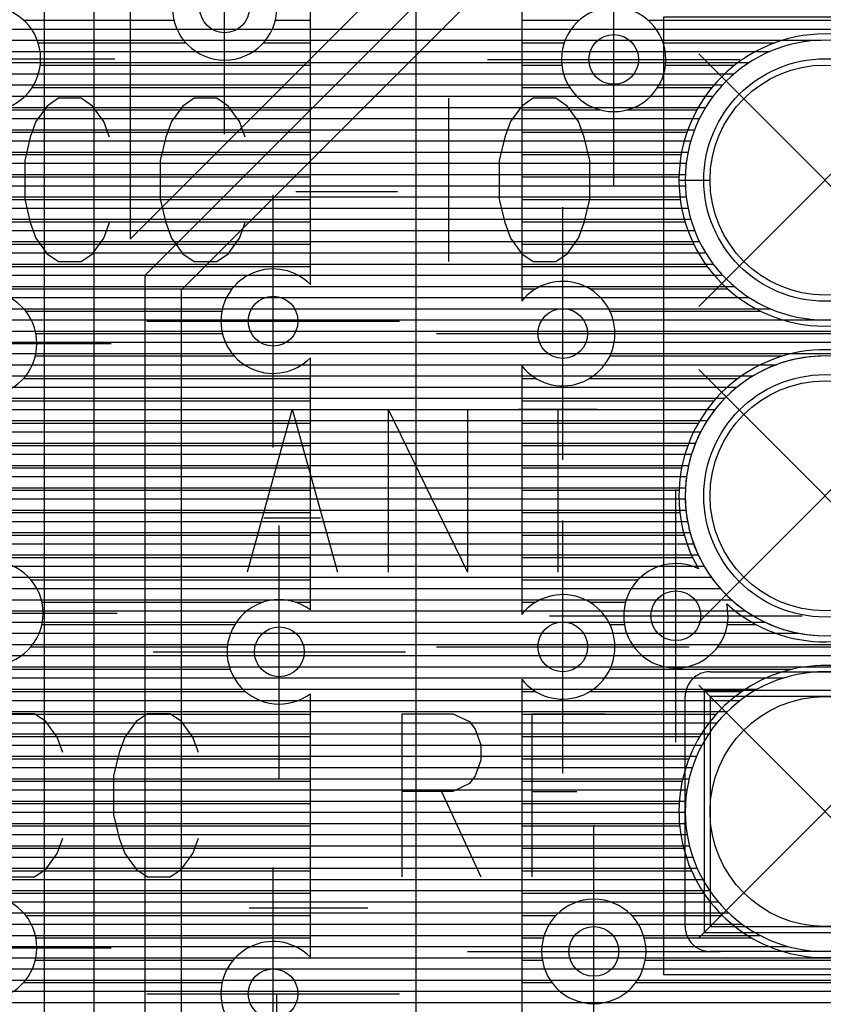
# Model space of a CAD drawing. Extents: x 25 to 291, y 23 to 136.
# Tile 79 of 147: x 30.72 to 37.19, y 90.58 to 98.5. Entities that reach past the tile are written whole.
import ezdxf

# ---------------------------------------------------------------- set-up
doc = ezdxf.new("R2010")
doc.units = 0
doc.layers.get('0').update_dxf_attribs({"linetype": 'CONTINUOUS'})
for name, color, linetype in [('copper_layer_2', 1, 'CONTINUOUS'), ('copper_layer_3', 3, 'CONTINUOUS'), ('copper_layer_bottom', 4, 'CONTINUOUS'), ('copper_layer_top', 5, 'CONTINUOUS'), ('drill_drawing', 6, 'CONTINUOUS'), ('silkscreen_top', 1, 'CONTINUOUS'), ('solder_mask_bottom', 1, 'CONTINUOUS'), ('solder_mask_top', 1, 'CONTINUOUS')]:
    doc.layers.add(name, color=color, linetype=linetype)

# ---------------------------------------------------------------- blocks, each defined once
blk = doc.blocks.new('D20')
blk.add_circle((0, 0), 0.2)
blk = doc.blocks.new('D164')
blk.add_circle((0, 0), 0.9249)
blk = doc.blocks.new('D163')
blk.add_lwpolyline([(0.92456, 0.92456), (-0.92456, 0.92456), (-0.92456, -0.92456), (0.92456, -0.92456)], close=True)
blk = doc.blocks.new('D446')
blk.add_lwpolyline([(0.97282, 0.97282), (-0.97282, 0.97282), (-0.97282, -0.97282), (0.97282, -0.97282)], close=True)
blk = doc.blocks.new('D447')
blk.add_circle((0, 0), 0.975)

msp = doc.modelspace()

# ---------------------------------------------------------------- linework, layer by layer
at = {"layer": 'copper_layer_2', "color": 1}
for points in [[(25.750064, 98.419863), (45.903734, 98.419863)], [(25.750064, 98.329947), (37.172466, 98.329947)], [(25.750064, 98.239776), (36.758446, 98.239776)], [(25.750064, 98.14986), (36.589027, 98.14986)], [(25.750064, 98.059944), (36.468631, 98.059944)], [(25.750064, 97.969774), (36.374905, 97.969774)], [(25.750064, 97.879858), (36.299721, 97.879858)], [(25.750064, 97.789942), (36.239014, 97.789942)], [(25.750064, 97.699771), (36.189738, 97.699771)], [(25.750064, 97.609855), (36.150368, 97.609855)], [(25.750064, 97.519939), (36.119888, 97.519939)], [(25.750064, 97.429769), (36.09779, 97.429769)], [(25.750064, 97.339853), (36.083058, 97.339853)], [(25.750064, 97.249936), (36.075946, 97.249936)], [(25.750064, 97.159766), (36.075946, 97.159766)], [(25.750064, 97.06985), (36.083312, 97.06985)], [(25.750064, 96.979934), (36.09779, 96.979934)], [(25.750064, 96.889764), (36.120142, 96.889764)], [(25.750064, 96.799848), (36.150622, 96.799848)], [(25.750064, 96.709931), (36.189992, 96.709931)], [(25.750064, 96.619761), (36.239268, 96.619761)], [(25.750064, 96.529845), (36.300229, 96.529845)], [(25.750064, 96.439929), (36.375413, 96.439929)], [(25.750064, 96.349759), (36.469393, 96.349759)], [(25.750064, 96.259843), (36.590043, 96.259843)], [(25.750064, 96.169926), (36.75997, 96.169926)], [(25.750064, 96.079756), (42.964186, 96.079756)], [(25.750064, 95.98984), (40.338075, 95.98984)], [(25.750064, 95.899924), (40.152654, 95.899924)], [(25.750064, 95.809754), (40.029718, 95.809754)], [(25.750064, 95.719837), (36.808484, 95.719837)], [(25.750064, 95.629921), (36.621285, 95.629921)], [(25.750064, 95.539751), (36.492507, 95.539751)], [(25.750064, 95.449835), (36.393955, 95.449835)], [(25.750064, 95.359919), (36.315215, 95.359919)], [(25.750064, 95.269749), (36.251461, 95.269749)], [(25.750064, 95.179832), (36.199644, 95.179832)], [(25.750064, 95.089916), (36.158242, 95.089916)], [(25.750064, 94.999746), (36.125984, 94.999746)], [(25.750064, 94.90983), (36.102108, 94.90983)], [(25.750064, 94.819914), (36.085852, 94.819914)], [(25.750064, 94.729743), (36.076962, 94.729743)], [(25.750064, 94.639827), (36.075438, 94.639827)], [(25.750064, 94.549911), (36.081026, 94.549911)], [(25.750064, 94.459741), (36.09398, 94.459741)], [(25.750064, 94.369825), (36.114554, 94.369825)], [(25.750064, 94.279909), (36.143002, 94.279909)], [(25.750064, 94.189738), (36.18034, 94.189738)], [(25.750064, 94.099822), (36.22733, 94.099822)], [(25.750064, 94.009906), (36.285751, 94.009906)], [(25.750064, 93.919736), (36.357379, 93.919736)], [(25.750064, 93.82982), (36.446533, 93.82982)], [(25.750064, 93.739903), (36.560325, 93.739903)], [(25.750064, 93.649733), (36.715519, 93.649733)], [(25.750064, 93.559817), (36.990602, 93.559817)], [(25.750064, 93.469901), (86.050292, 93.469901)], [(25.750064, 93.379731), (86.050292, 93.379731)], [(25.750064, 93.289815), (86.050292, 93.289815)], [(25.750064, 93.199898), (36.867412, 93.199898)], [(25.750064, 93.109728), (36.655829, 93.109728)], [(25.750064, 93.019812), (36.517907, 93.019812)], [(25.750064, 92.929896), (36.413767, 92.929896)], [(25.750064, 92.839726), (36.331217, 92.839726)], [(25.750064, 92.749809), (36.264415, 92.749809)], [(25.750064, 92.659893), (36.210312, 92.659893)], [(25.750064, 92.569977), (36.166624, 92.569977)], [(25.750064, 92.479807), (36.132334, 92.479807)], [(25.750064, 92.389891), (36.10668, 92.389891)], [(25.750064, 92.299975), (36.088646, 92.299975)], [(25.750064, 92.209804), (36.078232, 92.209804)], [(25.750064, 92.119888), (36.075184, 92.119888)], [(25.750064, 92.029972), (36.078994, 92.029972)], [(25.750064, 91.939802), (36.090424, 91.939802)], [(25.750064, 91.849886), (36.10922, 91.849886)], [(25.750064, 91.75997), (36.136144, 91.75997)], [(25.750064, 91.669799), (36.17145, 91.669799)], [(25.750064, 91.579883), (36.216154, 91.579883)], [(25.750064, 91.489967), (36.271527, 91.489967)], [(25.750064, 91.399797), (36.340107, 91.399797)], [(25.750064, 91.309881), (36.424943, 91.309881)], [(25.750064, 91.219964), (36.532131, 91.219964)], [(25.750064, 91.129794), (36.675641, 91.129794)], [(25.750064, 91.039878), (36.903988, 91.039878)], [(25.750064, 90.949962), (40.072898, 90.949962)], [(25.750064, 90.859792), (40.246888, 90.859792)], [(25.750064, 90.769876), (43.20066, 90.769876)], [(25.750064, 90.679959), (43.206248, 90.679959)], [(25.750064, 90.589789), (43.23368, 90.589789)]]:
    msp.add_lwpolyline(points, dxfattribs=at)
for points in [[(38.325121, 97.205232), (38.325121, 97.205232), (38.325121, 97.205232, 1), (36.075184, 97.205232), (36.075184, 97.205232), (36.075184, 97.205232, 1), (38.325121, 97.205232), (38.325121, 97.205232)], [(38.325121, 97.205232), (38.325121, 97.205232), (38.325121, 97.205232, 1), (36.075184, 97.205232), (36.075184, 97.205232), (36.075184, 97.205232, 1), (38.325121, 97.205232), (38.325121, 97.205232)], [(38.325121, 94.665227), (38.325121, 94.665227), (38.325121, 94.665227, 1), (36.075184, 94.665227), (36.075184, 94.665227), (36.075184, 94.665227, 1), (38.325121, 94.665227), (38.325121, 94.665227)], [(38.325121, 94.665227), (38.325121, 94.665227), (38.325121, 94.665227, 1), (36.075184, 94.665227), (36.075184, 94.665227), (36.075184, 94.665227, 1), (38.325121, 94.665227), (38.325121, 94.665227)], [(38.325121, 92.125222), (38.325121, 92.125222), (38.325121, 92.125222, 1), (36.075184, 92.125222), (36.075184, 92.125222), (36.075184, 92.125222, 1), (38.325121, 92.125222), (38.325121, 92.125222)], [(38.325121, 92.125222), (38.325121, 92.125222), (38.325121, 92.125222, 1), (36.075184, 92.125222), (36.075184, 92.125222), (36.075184, 92.125222, 1), (38.325121, 92.125222), (38.325121, 92.125222)]]:
    msp.add_lwpolyline(points, format="xyb", dxfattribs=at)
at = {"layer": 'copper_layer_3', "color": 3}
for points in [[(32.08001, 40.290069), (33.290069, 40.290069), (34.510033, 40.290069), (39.940056, 40.290069), (40.970028, 41.320041), (46.700025, 41.320041), (48.16002, 42.780036), (48.16002, 83.680213), (47.060198, 84.78029), (38.93015, 84.78029), (33.910084, 89.800102), (33.910084, 101.400305), (37.299975, 104.790196), (43.130048, 104.790196), (44.16002, 105.820168), (44.16002, 112.650241), (46.189992, 114.680213), (46.189992, 116.700279)], [(33.059944, 96.364237), (33.059944, 101.400305)], [(34.75997, 100.648717), (34.75997, 96.230124)], [(30.753874, 98.489967), (31.962154, 98.489967)], [(32.778004, 98.489967), (33.059944, 98.489967)], [(34.75997, 98.489967), (35.221996, 98.489967)], [(35.778258, 98.489967), (39.161544, 98.489967)], [(30.869444, 98.309881), (32.057404, 98.309881)], [(32.682753, 98.309881), (33.059944, 98.309881)], [(34.75997, 98.309881), (35.102362, 98.309881)], [(35.897892, 98.309881), (36.799594, 98.309881)], [(30.88697, 98.129794), (33.059944, 98.129794)], [(34.75997, 98.129794), (35.08255, 98.129794)], [(35.917704, 98.129794), (36.474981, 98.129794)], [(30.821184, 97.949962), (33.059944, 97.949962)], [(34.75997, 97.949962), (35.145542, 97.949962)], [(35.854458, 97.949962), (36.291085, 97.949962)], [(30.559563, 97.769876), (33.059944, 97.769876)], [(34.75997, 97.769876), (35.390145, 97.769876)], [(35.610109, 97.769876), (36.169672, 97.769876)], [(29.093218, 97.589789), (33.059944, 97.589789)], [(34.75997, 97.589789), (36.089916, 97.589789)], [(29.070866, 97.409957), (33.059944, 97.409957)], [(34.75997, 97.409957), (36.042926, 97.409957)], [(28.94666, 97.22987), (33.059944, 97.22987)], [(34.75997, 97.22987), (36.0254, 97.22987)], [(36.025146, 97.205232), (36.275083, 97.205232)], [(25.800102, 97.049784), (33.059944, 97.049784)], [(34.75997, 97.049784), (36.035306, 97.049784)], [(25.800102, 96.869952), (33.059944, 96.869952)], [(34.75997, 96.869952), (36.073914, 96.869952)], [(25.800102, 96.689865), (33.059944, 96.689865)], [(34.75997, 96.689865), (36.144018, 96.689865)], [(25.800102, 96.509779), (33.059944, 96.509779)], [(34.75997, 96.509779), (36.252985, 96.509779)], [(25.800102, 96.329947), (32.430023, 96.329947)], [(34.75997, 96.329947), (34.873254, 96.329947)], [(35.307087, 96.329947), (36.416307, 96.329947)], [(30.77013, 96.14986), (32.347727, 96.14986)], [(35.469647, 96.14986), (36.683515, 96.14986)], [(30.852426, 95.969774), (32.352299, 95.969774)], [(35.510033, 95.969774), (40.173482, 95.969774)], [(30.847854, 95.789942), (32.447295, 95.789942)], [(33.059944, 93.747777), (33.059944, 95.776226)], [(35.469393, 95.789942), (36.859792, 95.789942)], [(34.75997, 95.710439), (34.75997, 93.709931)], [(30.752858, 95.609855), (33.059944, 95.609855)], [(34.75997, 95.609855), (34.87427, 95.609855)], [(35.305817, 95.609855), (36.501397, 95.609855)], [(28.996444, 95.429769), (33.059944, 95.429769)], [(34.75997, 95.429769), (36.307849, 95.429769)], [(25.800102, 95.249936), (33.059944, 95.249936)], [(34.75997, 95.249936), (36.180848, 95.249936)], [(25.800102, 95.06985), (33.059944, 95.06985)], [(34.75997, 95.06985), (36.097028, 95.06985)], [(25.800102, 94.889764), (33.059944, 94.889764)], [(34.75997, 94.889764), (36.046736, 94.889764)], [(25.800102, 94.709931), (33.059944, 94.709931)], [(34.75997, 94.709931), (36.025908, 94.709931)], [(25.800102, 94.529845), (33.059944, 94.529845)], [(34.75997, 94.529845), (36.032766, 94.529845)], [(25.800102, 94.349759), (33.059944, 94.349759)], [(34.75997, 94.349759), (36.068072, 94.349759)], [(25.800102, 94.169926), (33.059944, 94.169926)], [(34.75997, 94.169926), (36.13462, 94.169926)], [(30.81204, 93.98984), (33.059944, 93.98984)], [(34.75997, 93.98984), (35.695961, 93.98984)], [(30.900432, 93.809754), (32.680975, 93.809754)], [(32.939294, 93.809754), (33.059944, 93.809754)], [(34.75997, 93.809754), (34.873254, 93.809754)], [(35.307087, 93.809754), (35.594615, 93.809754)], [(30.900178, 93.629921), (32.452121, 93.629921)], [(35.469647, 93.629921), (35.585979, 93.629921)], [(36.414021, 93.629921), (36.644399, 93.629921)], [(30.811532, 93.449835), (32.391923, 93.449835)], [(35.510033, 93.449835), (35.662941, 93.449835)], [(36.337313, 93.449835), (38.705867, 93.449835)], [(25.800102, 93.269749), (32.414275, 93.269749)], [(35.469393, 93.269749), (36.934722, 93.269749)], [(34.75997, 93.190246), (34.75997, 90.152146), (39.282195, 85.630175), (47.060198, 85.630175)], [(25.800102, 93.089916), (32.538481, 93.089916)], [(33.059944, 90.954026), (33.059944, 93.072644)], [(34.75997, 93.089916), (34.87427, 93.089916)], [(35.305817, 93.089916), (36.529337, 93.089916)], [(25.800102, 92.90983), (33.059944, 92.90983)], [(34.75997, 92.90983), (36.325375, 92.90983)], [(25.800102, 92.729743), (33.059944, 92.729743)], [(34.75997, 92.729743), (36.192532, 92.729743)], [(25.800102, 92.549911), (33.059944, 92.549911)], [(34.75997, 92.549911), (36.104394, 92.549911)], [(25.800102, 92.369825), (33.059944, 92.369825)], [(34.75997, 92.369825), (36.0508, 92.369825)], [(25.800102, 92.189738), (33.059944, 92.189738)], [(34.75997, 92.189738), (36.026924, 92.189738)], [(25.800102, 92.009906), (33.059944, 92.009906)], [(34.75997, 92.009906), (36.030734, 92.009906)], [(29.009144, 91.82982), (33.059944, 91.82982)], [(34.75997, 91.82982), (36.062738, 91.82982)], [(29.088392, 91.649733), (33.059944, 91.649733)], [(34.75997, 91.649733), (36.125476, 91.649733)], [(29.081534, 91.469901), (33.059944, 91.469901)], [(34.75997, 91.469901), (36.22479, 91.469901)], [(30.77013, 91.289815), (33.059944, 91.289815)], [(34.75997, 91.289815), (35.035814, 91.289815)], [(35.644145, 91.289815), (36.373635, 91.289815)], [(30.852426, 91.109728), (33.059944, 91.109728)], [(34.75997, 91.109728), (34.934722, 91.109728)], [(35.745491, 91.109728), (36.608585, 91.109728)], [(30.847854, 90.929896), (32.438151, 90.929896)], [(34.75997, 90.929896), (34.926086, 90.929896)], [(35.754128, 90.929896), (38.634493, 90.929896)], [(30.752858, 90.749809), (32.349759, 90.749809)], [(34.75997, 90.749809), (35.002794, 90.749809)], [(35.677419, 90.749809), (38.605791, 90.749809)]]:
    msp.add_lwpolyline(points, dxfattribs=at)
for points in [[(32.790196, 98.590297), (32.790196, 98.590297), (32.790196, 98.590297, 1), (31.949962, 98.590297), (31.949962, 98.590297), (31.949962, 98.590297, 1), (32.790196, 98.590297), (32.790196, 98.590297)], [(32.790196, 98.590297), (32.790196, 98.590297), (32.790196, 98.590297, 1), (31.949962, 98.590297), (31.949962, 98.590297), (31.949962, 98.590297, 1), (32.790196, 98.590297), (32.790196, 98.590297)], [(30.890018, 98.180086), (30.890018, 98.180086), (30.890018, 98.180086, 1), (30.050292, 98.180086), (30.050292, 98.180086), (30.050292, 98.180086, 1), (30.890018, 98.180086), (30.890018, 98.180086)], [(30.890018, 98.180086), (30.890018, 98.180086), (30.890018, 98.180086, 1), (30.050292, 98.180086), (30.050292, 98.180086), (30.050292, 98.180086, 1), (30.890018, 98.180086), (30.890018, 98.180086)], [(35.91999, 98.17526), (35.91999, 98.17526), (35.91999, 98.17526, 1), (35.080264, 98.17526), (35.080264, 98.17526), (35.080264, 98.17526, 1), (35.91999, 98.17526), (35.91999, 98.17526)], [(35.91999, 98.17526), (35.91999, 98.17526), (35.91999, 98.17526, 1), (35.080264, 98.17526), (35.080264, 98.17526), (35.080264, 98.17526, 1), (35.91999, 98.17526), (35.91999, 98.17526)], [(38.375159, 97.205232), (38.375159, 97.205232), (38.375159, 97.205232, 1), (36.025146, 97.205232), (36.025146, 97.205232), (36.025146, 97.205232, 1), (38.375159, 97.205232), (38.375159, 97.205232)], [(38.375159, 97.205232), (38.375159, 97.205232), (38.375159, 97.205232, 1), (36.025146, 97.205232), (36.025146, 97.205232), (36.025146, 97.205232, 1), (38.375159, 97.205232), (38.375159, 97.205232)], [(33.059944, 96.364237), (33.059944, 96.364237), (33.059944, 96.364237, 2.449247), (33.059944, 95.776226), (33.059944, 95.776226)], [(34.75997, 95.710439), (34.75997, 95.710439), (34.75997, 95.710439, 2.887826), (34.75997, 96.230124), (34.75997, 96.230124)], [(30.860046, 95.890272), (30.860046, 95.890272), (30.860046, 95.890272, 1), (30.02032, 95.890272), (30.02032, 95.890272), (30.02032, 95.890272, 1), (30.860046, 95.890272), (30.860046, 95.890272)], [(30.860046, 95.890272), (30.860046, 95.890272), (30.860046, 95.890272, 1), (30.02032, 95.890272), (30.02032, 95.890272), (30.02032, 95.890272, 1), (30.860046, 95.890272), (30.860046, 95.890272)], [(36.408941, 93.796546), (36.408941, 93.796546), (36.408941, 93.796546, 12.898595), (36.181864, 94.07874), (36.181864, 94.07874)], [(30.910084, 93.720091), (30.910084, 93.720091), (30.910084, 93.720091, 1), (30.06985, 93.720091), (30.06985, 93.720091), (30.06985, 93.720091, 1), (30.910084, 93.720091), (30.910084, 93.720091)], [(30.910084, 93.720091), (30.910084, 93.720091), (30.910084, 93.720091, 1), (30.06985, 93.720091), (30.06985, 93.720091), (30.06985, 93.720091, 1), (30.910084, 93.720091), (30.910084, 93.720091)], [(36.181864, 94.07874), (36.181864, 94.07874, 4.410903), (36.408941, 93.796546), (36.408941, 93.796546)], [(34.75997, 93.190246), (34.75997, 93.190246), (34.75997, 93.190246, 2.887826), (34.75997, 93.709931), (34.75997, 93.709931)], [(33.059944, 93.747777), (33.059944, 93.747777), (33.059944, 93.747777, 1.984674), (33.059944, 93.072644), (33.059944, 93.072644)], [(38.187198, 92.762764), (38.187198, 92.762764), (38.187198, 92.762764, 2.744069), (37.997968, 91.262637), (37.997968, 91.262637)], [(30.860046, 91.030226), (30.860046, 91.030226), (30.860046, 91.030226, 1), (30.02032, 91.030226), (30.02032, 91.030226), (30.02032, 91.030226, 1), (30.860046, 91.030226), (30.860046, 91.030226)], [(30.860046, 91.030226), (30.860046, 91.030226), (30.860046, 91.030226, 1), (30.02032, 91.030226), (30.02032, 91.030226), (30.02032, 91.030226, 1), (30.860046, 91.030226), (30.860046, 91.030226)], [(35.75997, 91.000254), (35.75997, 91.000254), (35.75997, 91.000254, 1), (34.920244, 91.000254), (34.920244, 91.000254), (34.920244, 91.000254, 1), (35.75997, 91.000254), (35.75997, 91.000254)], [(35.75997, 91.000254), (35.75997, 91.000254), (35.75997, 91.000254, 1), (34.920244, 91.000254), (34.920244, 91.000254), (34.920244, 91.000254, 1), (35.75997, 91.000254), (35.75997, 91.000254)], [(33.059944, 90.954026), (33.059944, 90.954026), (33.059944, 90.954026, 2.4497), (33.059944, 90.366269), (33.059944, 90.366269)]]:
    msp.add_lwpolyline(points, format="xyb", dxfattribs=at)
at = {"layer": 'copper_layer_bottom', "color": 4}
for points in [[(31.729997, 89.580137), (31.729997, 96.440183), (40.510033, 105.220218)], [(40.715265, 105.01524), (32.020066, 96.320041), (32.020066, 89.700279), (37.8603, 83.8603)], [(30.91999, 89.210058), (30.91999, 103.280163), (31.91999, 104.280163)], [(31.320041, 89.400305), (31.320041, 103.09017), (32.290069, 104.060198)], [(32.495047, 103.85522), (31.610109, 102.970028), (31.610109, 96.730251), (35.22606, 100.346203)], [(31.610109, 98.419863), (33.299721, 98.419863)], [(34.119888, 98.419863), (45.345441, 98.419863)], [(31.610109, 98.329947), (33.20955, 98.329947)], [(34.029972, 98.329947), (37.172466, 98.329947)], [(31.610109, 98.239776), (33.119634, 98.239776)], [(33.939802, 98.239776), (36.758446, 98.239776)], [(31.610109, 98.14986), (33.029718, 98.14986)], [(33.849886, 98.14986), (36.589027, 98.14986)], [(31.610109, 98.059944), (32.939548, 98.059944)], [(33.75997, 98.059944), (36.468631, 98.059944)], [(31.610109, 97.969774), (32.849632, 97.969774)], [(33.669799, 97.969774), (36.374905, 97.969774)], [(31.610109, 97.879858), (32.759716, 97.879858)], [(33.579883, 97.879858), (36.299721, 97.879858)], [(31.610109, 97.789942), (32.669545, 97.789942)], [(33.489967, 97.789942), (36.239014, 97.789942)], [(31.610109, 97.699771), (32.579629, 97.699771)], [(33.399797, 97.699771), (36.189738, 97.699771)], [(31.610109, 97.609855), (32.489713, 97.609855)], [(33.309881, 97.609855), (36.150368, 97.609855)], [(31.610109, 97.519939), (32.399543, 97.519939)], [(33.219964, 97.519939), (36.119888, 97.519939)], [(31.610109, 97.429769), (32.309627, 97.429769)], [(33.129794, 97.429769), (36.09779, 97.429769)], [(31.610109, 97.339853), (32.21971, 97.339853)], [(33.039878, 97.339853), (36.083058, 97.339853)], [(31.610109, 97.249936), (32.12954, 97.249936)], [(32.949962, 97.249936), (36.075946, 97.249936)], [(31.610109, 97.159766), (32.039624, 97.159766)], [(32.859792, 97.159766), (36.075946, 97.159766)], [(31.610109, 97.06985), (31.949708, 97.06985)], [(32.769876, 97.06985), (36.083312, 97.06985)], [(31.610109, 96.979934), (31.859538, 96.979934)], [(32.679959, 96.979934), (36.09779, 96.979934)], [(31.610109, 96.889764), (31.769622, 96.889764)], [(32.589789, 96.889764), (36.120142, 96.889764)], [(31.610109, 96.799848), (31.679705, 96.799848)], [(32.499873, 96.799848), (36.150622, 96.799848)], [(32.409957, 96.709931), (36.189992, 96.709931)], [(32.319787, 96.619761), (36.239268, 96.619761)], [(32.22987, 96.529845), (36.300229, 96.529845)], [(32.139954, 96.439929), (36.375413, 96.439929)], [(32.049784, 96.349759), (36.469393, 96.349759)], [(32.020066, 96.259843), (36.590043, 96.259843)], [(32.020066, 96.169926), (36.75997, 96.169926)], [(32.020066, 96.079756), (42.810008, 96.079756)], [(32.020066, 95.98984), (39.736855, 95.98984)], [(32.020066, 95.899924), (39.686309, 95.899924)], [(32.020066, 95.809754), (39.679959, 95.809754)], [(32.020066, 95.719837), (36.808484, 95.719837)], [(32.020066, 95.629921), (36.621285, 95.629921)], [(32.020066, 95.539751), (36.492507, 95.539751)], [(32.020066, 95.449835), (36.393955, 95.449835)], [(32.020066, 95.359919), (36.315215, 95.359919)], [(32.020066, 95.269749), (36.251461, 95.269749)], [(32.020066, 95.179832), (36.199644, 95.179832)], [(32.020066, 95.089916), (36.158242, 95.089916)], [(32.020066, 94.999746), (36.125984, 94.999746)], [(32.020066, 94.90983), (36.102108, 94.90983)], [(32.020066, 94.819914), (36.085852, 94.819914)], [(32.020066, 94.729743), (36.076962, 94.729743)], [(32.020066, 94.639827), (36.075438, 94.639827)], [(32.020066, 94.549911), (36.081026, 94.549911)], [(32.020066, 94.459741), (36.09398, 94.459741)], [(32.020066, 94.369825), (36.114554, 94.369825)], [(32.020066, 94.279909), (36.143002, 94.279909)], [(32.020066, 94.189738), (36.18034, 94.189738)], [(32.020066, 94.099822), (36.22733, 94.099822)], [(32.020066, 94.009906), (36.285751, 94.009906)], [(32.020066, 93.919736), (36.357379, 93.919736)], [(32.020066, 93.82982), (36.446533, 93.82982)], [(32.020066, 93.739903), (36.560325, 93.739903)], [(32.020066, 93.649733), (36.715519, 93.649733)], [(32.020066, 93.559817), (36.990602, 93.559817)], [(32.020066, 93.469901), (44.275083, 93.469901)], [(32.020066, 93.379731), (44.275083, 93.379731)], [(32.020066, 93.289815), (44.275083, 93.289815)], [(36.275083, 93.250191), (38.124968, 93.250191)], [(32.020066, 93.199898), (36.142494, 93.199898)], [(32.020066, 93.109728), (36.084074, 93.109728)], [(32.020066, 93.019812), (36.075184, 93.019812)], [(36.075184, 91.200152), (36.075184, 93.050292)], [(32.020066, 92.929896), (36.075184, 92.929896)], [(32.020066, 92.839726), (36.075184, 92.839726)], [(32.020066, 92.749809), (36.075184, 92.749809)], [(32.020066, 92.659893), (36.075184, 92.659893)], [(32.020066, 92.569977), (36.075184, 92.569977)], [(32.020066, 92.479807), (36.075184, 92.479807)], [(32.020066, 92.389891), (36.075184, 92.389891)], [(32.020066, 92.299975), (36.075184, 92.299975)], [(32.020066, 92.209804), (36.075184, 92.209804)], [(32.020066, 92.119888), (36.075184, 92.119888)], [(32.020066, 92.029972), (36.075184, 92.029972)], [(32.020066, 91.939802), (36.075184, 91.939802)], [(32.020066, 91.849886), (36.075184, 91.849886)], [(32.020066, 91.75997), (36.075184, 91.75997)], [(32.020066, 91.669799), (36.075184, 91.669799)], [(32.020066, 91.579883), (36.075184, 91.579883)], [(32.020066, 91.489967), (36.075184, 91.489967)], [(32.020066, 91.399797), (36.075184, 91.399797)], [(32.020066, 91.309881), (36.075184, 91.309881)], [(32.020066, 91.219964), (36.075184, 91.219964)], [(32.020066, 91.129794), (36.087884, 91.129794)], [(32.020066, 91.039878), (36.155448, 91.039878)], [(38.124968, 91.000254), (36.275083, 91.000254)], [(32.020066, 90.949962), (39.551689, 90.949962)], [(32.020066, 90.859792), (39.586741, 90.859792)], [(32.020066, 90.769876), (43.150114, 90.769876)], [(32.020066, 90.679959), (43.155702, 90.679959)], [(32.020066, 90.589789), (43.179578, 90.589789)]]:
    msp.add_lwpolyline(points, dxfattribs=at)
for points in [[(38.325121, 97.205232), (38.325121, 97.205232), (38.325121, 97.205232, 1), (36.075184, 97.205232), (36.075184, 97.205232), (36.075184, 97.205232, 1), (38.325121, 97.205232), (38.325121, 97.205232)], [(38.325121, 97.205232), (38.325121, 97.205232), (38.325121, 97.205232, 1), (36.075184, 97.205232), (36.075184, 97.205232), (36.075184, 97.205232, 1), (38.325121, 97.205232), (38.325121, 97.205232)], [(38.325121, 94.665227), (38.325121, 94.665227), (38.325121, 94.665227, 1), (36.075184, 94.665227), (36.075184, 94.665227), (36.075184, 94.665227, 1), (38.325121, 94.665227), (38.325121, 94.665227)], [(38.325121, 94.665227), (38.325121, 94.665227), (38.325121, 94.665227, 1), (36.075184, 94.665227), (36.075184, 94.665227), (36.075184, 94.665227, 1), (38.325121, 94.665227), (38.325121, 94.665227)], [(36.275083, 93.250191), (36.275083, 93.250191), (36.275083, 93.250191, 0.414214), (36.075184, 93.050292), (36.075184, 93.050292)], [(36.075184, 91.200152), (36.075184, 91.200152), (36.075184, 91.200152, 0.414214), (36.275083, 91.000254), (36.275083, 91.000254)]]:
    msp.add_lwpolyline(points, format="xyb", dxfattribs=at)
at = {"layer": 'copper_layer_top', "color": 5}
for points in [[(30.466091, 98.419863), (38.450089, 98.419863)], [(30.376175, 98.329947), (37.172466, 98.329947)], [(30.286005, 98.239776), (36.758446, 98.239776)], [(30.196088, 98.14986), (36.589027, 98.14986)], [(30.106172, 98.059944), (36.468631, 98.059944)], [(30.016256, 97.969774), (36.374905, 97.969774)], [(29.926086, 97.879858), (36.299721, 97.879858)], [(29.83617, 97.789942), (36.239014, 97.789942)], [(29.800102, 97.699771), (36.189738, 97.699771)], [(29.800102, 97.609855), (36.150368, 97.609855)], [(29.800102, 97.519939), (36.119888, 97.519939)], [(29.800102, 97.429769), (36.09779, 97.429769)], [(29.800102, 97.339853), (36.083058, 97.339853)], [(29.800102, 97.249936), (36.075946, 97.249936)], [(29.800102, 97.159766), (36.075946, 97.159766)], [(29.800102, 97.06985), (36.083312, 97.06985)], [(29.800102, 96.979934), (36.09779, 96.979934)], [(29.800102, 96.889764), (36.120142, 96.889764)], [(29.800102, 96.799848), (36.150622, 96.799848)], [(29.800102, 96.709931), (36.189992, 96.709931)], [(29.800102, 96.619761), (36.239268, 96.619761)], [(29.800102, 96.529845), (36.300229, 96.529845)], [(29.800102, 96.439929), (36.375413, 96.439929)], [(29.800102, 96.349759), (36.469393, 96.349759)], [(29.800102, 96.259843), (36.590043, 96.259843)], [(29.800102, 96.169926), (36.75997, 96.169926)], [(29.800102, 96.079756), (38.018288, 96.079756)], [(29.800102, 95.98984), (37.928372, 95.98984)], [(29.800102, 95.899924), (37.838456, 95.899924)], [(29.800102, 95.809754), (37.748285, 95.809754)], [(29.800102, 95.719837), (36.808484, 95.719837)], [(29.800102, 95.629921), (36.621285, 95.629921)], [(29.800102, 95.539751), (36.492507, 95.539751)], [(29.800102, 95.449835), (36.393955, 95.449835)], [(29.800102, 95.359919), (36.315215, 95.359919)], [(29.800102, 95.269749), (36.251461, 95.269749)], [(29.800102, 95.179832), (36.199644, 95.179832)], [(29.800102, 95.089916), (36.158242, 95.089916)], [(29.800102, 94.999746), (36.125984, 94.999746)], [(29.800102, 94.90983), (36.102108, 94.90983)], [(29.800102, 94.819914), (36.085852, 94.819914)], [(29.800102, 94.729743), (36.076962, 94.729743)], [(29.800102, 94.639827), (36.075438, 94.639827)], [(29.800102, 94.549911), (36.081026, 94.549911)], [(29.800102, 94.459741), (36.09398, 94.459741)], [(29.800102, 94.369825), (36.114554, 94.369825)], [(29.800102, 94.279909), (36.143002, 94.279909)], [(29.800102, 94.189738), (36.18034, 94.189738)], [(29.800102, 94.099822), (36.22733, 94.099822)], [(29.800102, 94.009906), (36.285751, 94.009906)], [(29.800102, 93.919736), (36.357379, 93.919736)], [(29.800102, 93.82982), (36.446533, 93.82982)], [(29.800102, 93.739903), (36.560325, 93.739903)], [(29.800102, 93.649733), (36.715519, 93.649733)], [(29.800102, 93.559817), (36.990602, 93.559817)], [(29.800102, 93.469901), (42.532639, 93.469901)], [(29.800102, 93.379731), (42.448819, 93.379731)], [(29.800102, 93.289815), (42.430023, 93.289815)], [(36.275083, 93.250191), (38.124968, 93.250191)], [(29.800102, 93.199898), (36.142494, 93.199898)], [(29.800102, 93.109728), (36.084074, 93.109728)], [(29.800102, 93.019812), (36.075184, 93.019812)], [(36.075184, 91.200152), (36.075184, 93.050292)], [(29.800102, 92.929896), (36.075184, 92.929896)], [(29.800102, 92.839726), (36.075184, 92.839726)], [(29.800102, 92.749809), (36.075184, 92.749809)], [(29.800102, 92.659893), (36.075184, 92.659893)], [(29.800102, 92.569977), (36.075184, 92.569977)], [(29.800102, 92.479807), (36.075184, 92.479807)], [(29.800102, 92.389891), (36.075184, 92.389891)], [(29.800102, 92.299975), (36.075184, 92.299975)], [(29.800102, 92.209804), (36.075184, 92.209804)], [(29.800102, 92.119888), (36.075184, 92.119888)], [(29.800102, 92.029972), (36.075184, 92.029972)], [(29.800102, 91.939802), (36.075184, 91.939802)], [(29.800102, 91.849886), (36.075184, 91.849886)], [(29.800102, 91.75997), (36.075184, 91.75997)], [(29.800102, 91.669799), (36.075184, 91.669799)], [(29.800102, 91.579883), (36.075184, 91.579883)], [(29.800102, 91.489967), (36.075184, 91.489967)], [(29.800102, 91.399797), (36.075184, 91.399797)], [(29.800102, 91.309881), (36.075184, 91.309881)], [(29.800102, 91.219964), (36.075184, 91.219964)], [(29.800102, 91.129794), (36.087884, 91.129794)], [(29.800102, 91.039878), (36.155448, 91.039878)], [(38.124968, 91.000254), (36.275083, 91.000254)], [(29.800102, 90.949962), (39.551689, 90.949962)], [(29.800102, 90.859792), (39.586741, 90.859792)], [(29.800102, 90.769876), (42.94412, 90.769876)], [(29.800102, 90.679959), (43.034036, 90.679959)], [(29.800102, 90.589789), (43.123952, 90.589789)]]:
    msp.add_lwpolyline(points, dxfattribs=at)
for points in [[(38.325121, 97.205232), (38.325121, 97.205232), (38.325121, 97.205232, 1), (36.075184, 97.205232), (36.075184, 97.205232), (36.075184, 97.205232, 1), (38.325121, 97.205232), (38.325121, 97.205232)], [(38.325121, 97.205232), (38.325121, 97.205232), (38.325121, 97.205232, 1), (36.075184, 97.205232), (36.075184, 97.205232), (36.075184, 97.205232, 1), (38.325121, 97.205232), (38.325121, 97.205232)], [(37.639319, 95.700787), (37.639319, 95.700787), (37.639319, 95.700787, 4.788659), (38.258319, 95.04699), (38.258319, 95.04699)], [(36.275083, 93.250191), (36.275083, 93.250191), (36.275083, 93.250191, 0.414214), (36.075184, 93.050292), (36.075184, 93.050292)], [(36.075184, 91.200152), (36.075184, 91.200152), (36.075184, 91.200152, 0.414214), (36.275083, 91.000254), (36.275083, 91.000254)]]:
    msp.add_lwpolyline(points, format="xyb", dxfattribs=at)
at = {"layer": 'drill_drawing', "color": 6}
for points in [[(32.370079, 97.574295), (32.370079, 99.606299)], [(35.500127, 97.159258), (35.500127, 99.191262)], [(36.18415, 96.18923), (38.216154, 98.221234)], [(36.18415, 98.221234), (38.216154, 96.18923)], [(29.454153, 98.180086), (31.486157, 98.180086)], [(34.484125, 98.17526), (36.516129, 98.17526)], [(32.75997, 95.054102), (32.75997, 97.086106)], [(35.09017, 94.95428), (35.09017, 96.986284)], [(31.743967, 96.070104), (33.775972, 96.070104)], [(34.074168, 95.970282), (36.106172, 95.970282)], [(29.424181, 95.890272), (31.456185, 95.890272)], [(36.18415, 93.649225), (38.216154, 95.681229)], [(36.18415, 95.681229), (38.216154, 93.649225)], [(36, 92.684277), (36, 94.716281)], [(32.810008, 92.394209), (32.810008, 94.426213)], [(35.09017, 92.434087), (35.09017, 94.466091)], [(29.473965, 93.720091), (31.505969, 93.720091)], [(34.983998, 93.700279), (37.016002, 93.700279)], [(31.794006, 93.410211), (33.82601, 93.410211)], [(34.074168, 93.450089), (36.106172, 93.450089)], [(36.18415, 91.10922), (38.216154, 93.141224)], [(36.18415, 93.141224), (38.216154, 91.10922)], [(35.340107, 89.984252), (35.340107, 92.016256)], [(32.75997, 89.644145), (32.75997, 91.676149)], [(29.424181, 91.030226), (31.456185, 91.030226)], [(34.324105, 91.000254), (36.356109, 91.000254)], [(31.743967, 90.660147), (33.775972, 90.660147)], [(32.789942, 88.624079), (32.789942, 90.656083)]]:
    msp.add_lwpolyline(points, dxfattribs=at)
at = {"layer": 'silkscreen_top', "color": 1}
for points in [[(38.500127, 90.815088), (38.500127, 98.515113), (35.900178, 98.515113), (35.900178, 90.815088), (38.500127, 90.815088)], [(31.443231, 97.550165), (31.397765, 97.675133), (31.306833, 97.800102), (31.2159, 97.862586), (31.034036, 97.862586), (30.943358, 97.800102), (30.852426, 97.675133), (30.80696, 97.550165), (30.761494, 97.362713), (30.761494, 97.050292), (30.80696, 96.862586), (30.852426, 96.737617), (30.943358, 96.612649), (31.034036, 96.550165), (31.2159, 96.550165), (31.306833, 96.612649), (31.397765, 96.737617), (31.443231, 96.862586)], [(32.534163, 97.550165), (32.488697, 97.675133), (32.397765, 97.800102), (32.306833, 97.862586), (32.124968, 97.862586), (32.034036, 97.800102), (31.943358, 97.675133), (31.897892, 97.550165), (31.852426, 97.362713), (31.852426, 97.050292), (31.897892, 96.862586), (31.943358, 96.737617), (32.034036, 96.612649), (32.124968, 96.550165), (32.306833, 96.550165), (32.397765, 96.612649), (32.488697, 96.737617), (32.534163, 96.862586)], [(34.170434, 97.862586), (34.170434, 96.550165)], [(34.852426, 97.862586), (34.761494, 97.800102), (34.670561, 97.675133), (34.625095, 97.550165), (34.579629, 97.362713), (34.579629, 97.050292), (34.625095, 96.862586), (34.670561, 96.737617), (34.761494, 96.612649), (34.852426, 96.550165), (35.034036, 96.550165), (35.124968, 96.612649), (35.2159, 96.737617), (35.261367, 96.862586), (35.306833, 97.050292), (35.306833, 97.362713), (35.261367, 97.550165), (35.2159, 97.675133), (35.124968, 97.800102), (35.034036, 97.862586), (34.852426, 97.862586)], [(32.943358, 97.112776), (33.761494, 97.112776)], [(32.91364, 95.362713), (32.550165, 94.050292)], [(32.91364, 95.362713), (33.277369, 94.050292)], [(33.686309, 95.362713), (33.686309, 94.050292)], [(33.686309, 95.362713), (34.322835, 94.050292)], [(34.322835, 95.362713), (34.322835, 94.050292)], [(34.731775, 95.362713), (35.368301, 95.362713)], [(35.050038, 95.362713), (35.050038, 94.050292)], [(32.686309, 94.487681), (33.14097, 94.487681)], [(31.068326, 92.600203), (31.02286, 92.725171), (30.931928, 92.85014), (30.840996, 92.912624), (30.659131, 92.912624), (30.568199, 92.85014), (30.477267, 92.725171), (30.431801, 92.600203), (30.386335, 92.412751), (30.386335, 92.100076), (30.431801, 91.912624), (30.477267, 91.787656), (30.568199, 91.662687), (30.659131, 91.600203), (30.840996, 91.600203), (30.931928, 91.662687), (31.02286, 91.787656), (31.068326, 91.912624)], [(32.159258, 92.600203), (32.113792, 92.725171), (32.02286, 92.85014), (31.931928, 92.912624), (31.750064, 92.912624), (31.659131, 92.85014), (31.568199, 92.725171), (31.522733, 92.600203), (31.477267, 92.412751), (31.477267, 92.100076), (31.522733, 91.912624), (31.568199, 91.787656), (31.659131, 91.662687), (31.750064, 91.600203), (31.931928, 91.600203), (32.02286, 91.662687), (32.113792, 91.787656), (32.159258, 91.912624)], [(33.79553, 92.912624), (33.79553, 91.600203)], [(33.79553, 92.912624), (34.204724, 92.912624), (34.340869, 92.85014), (34.386335, 92.787656), (34.431801, 92.662687), (34.431801, 92.537719), (34.386335, 92.412751), (34.340869, 92.350267), (34.204724, 92.287783), (33.79553, 92.287783)], [(34.840996, 92.912624), (34.840996, 91.600203)], [(34.840996, 92.912624), (35.431801, 92.912624)], [(34.113792, 92.287783), (34.431801, 91.600203)], [(34.840996, 92.287783), (35.204724, 92.287783)], [(32.568199, 91.350267), (33.522733, 91.350267)]]:
    msp.add_lwpolyline(points, dxfattribs=at)

# ---------------------------------------------------------------- block references
at = {"layer": 'copper_layer_2'}
for p in [(32.370079, 98.590297), (35.500127, 98.17526), (32.75997, 96.070104), (35.09017, 95.970282), (36, 93.700279), (35.09017, 93.450089), (32.810008, 93.410211), (35.340107, 91.000254), (32.75997, 90.660147)]:
    msp.add_blockref('D20', p, dxfattribs=at)
at = {"layer": 'copper_layer_3'}
for p in [(37.200152, 97.205232), (37.200152, 92.125222)]:
    msp.add_blockref('D164', p, dxfattribs=at)
at = {"layer": 'copper_layer_bottom'}
for name, p in [('D20', (32.370079, 98.590297)), ('D20', (35.500127, 98.17526)), ('D164', (37.200152, 97.205232)), ('D20', (32.75997, 96.070104)), ('D20', (35.09017, 95.970282)), ('D164', (37.200152, 94.665227)), ('D20', (36, 93.700279)), ('D20', (35.09017, 93.450089)), ('D20', (32.810008, 93.410211)), ('D163', (37.200152, 92.125222)), ('D20', (35.340107, 91.000254)), ('D20', (32.75997, 90.660147))]:
    msp.add_blockref(name, p, dxfattribs=at)
at = {"layer": 'copper_layer_top'}
for name, p in [('D20', (32.370079, 98.590297)), ('D20', (35.500127, 98.17526)), ('D164', (37.200152, 97.205232)), ('D20', (32.75997, 96.070104)), ('D20', (35.09017, 95.970282)), ('D164', (37.200152, 94.665227)), ('D20', (36, 93.700279)), ('D20', (35.09017, 93.450089)), ('D20', (32.810008, 93.410211)), ('D163', (37.200152, 92.125222)), ('D20', (35.340107, 91.000254)), ('D20', (32.75997, 90.660147))]:
    msp.add_blockref(name, p, dxfattribs=at)
at = {"layer": 'solder_mask_bottom'}
for name, p in [('D447', (37.200152, 97.205232)), ('D447', (37.200152, 94.665227)), ('D446', (37.200152, 92.125222))]:
    msp.add_blockref(name, p, dxfattribs=at)
at = {"layer": 'solder_mask_top'}
for name, p in [('D447', (37.200152, 97.205232)), ('D447', (37.200152, 94.665227)), ('D446', (37.200152, 92.125222))]:
    msp.add_blockref(name, p, dxfattribs=at)

doc.saveas('drawing.dxf')
